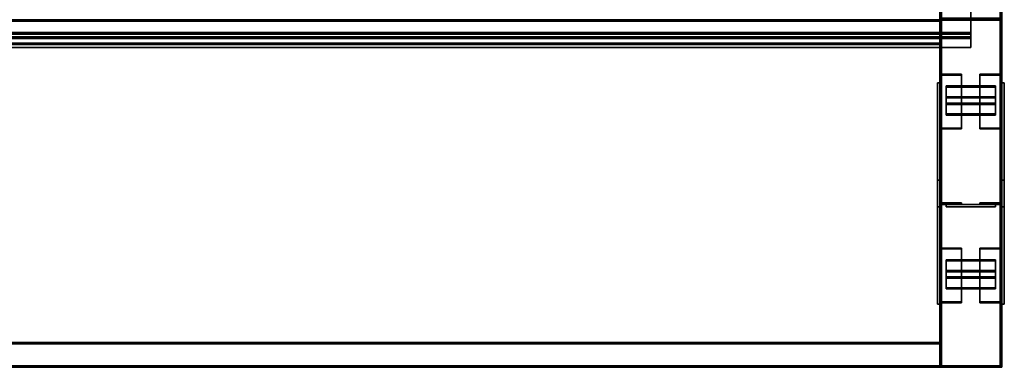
# Model space of a CAD drawing. Extents: x 13429 to 13460.1, y 572.8 to 605.1.
# Tile 142 of 256: x 13458.1 to 13460.1, y 579.6 to 580.3. Entities that reach past the tile are written whole.
import ezdxf

# ---------------------------------------------------------------- set-up
doc = ezdxf.new("R2010")
doc.units = 0
doc.header["$LTSCALE"] = 150
doc.header["$MEASUREMENT"] = 0
doc.layers.add('3DFACE_PLATE', color=7, linetype='CONTINUOUS')
doc.layers.add('3DFACE_SHAPE', color=7, linetype='CONTINUOUS')

msp = doc.modelspace()

# ---------------------------------------------------------------- linework, layer by layer
at = {"layer": '3DFACE_PLATE', "color": 6}
for points, invisible_edges in [([(13459.9508, 579.919, 0.035), (13459.9508, 579.919, 0.18), (13459.9508, 580.169, 0.035)], 2), ([(13459.9508, 579.919, 0.18), (13459.9508, 580.169, 0.18), (13459.9508, 580.169, 0.035)], 12), ([(13459.9558, 579.919, 0.035), (13459.9508, 579.919, 0.035), (13459.9558, 580.169, 0.035)], 2), ([(13459.9508, 579.919, 0.035), (13459.9508, 580.169, 0.035), (13459.9558, 580.169, 0.035)], 12), ([(13459.9558, 580.169, 0.18), (13459.9508, 580.169, 0.18), (13459.9558, 579.919, 0.18)], 2), ([(13459.9508, 580.169, 0.18), (13459.9508, 579.919, 0.18), (13459.9558, 579.919, 0.18)], 12), ([(13459.9558, 580.169, 0.035), (13459.9508, 580.169, 0.035), (13459.9558, 580.169, 0.18)], 2), ([(13459.9508, 580.169, 0.035), (13459.9508, 580.169, 0.18), (13459.9558, 580.169, 0.18)], 12), ([(13459.9558, 580.169, 0.035), (13459.9558, 580.169, 0.18), (13459.9558, 579.919, 0.035)], 2), ([(13459.9558, 580.169, 0.18), (13459.9558, 579.919, 0.18), (13459.9558, 579.919, 0.035)], 12), ([(13459.9683, 580.1626, 0.0973), (13459.9683, 580.1279, 0.1172), (13460.0683, 580.1626, 0.0973)], 2), ([(13459.9683, 580.1279, 0.1172), (13460.0683, 580.1279, 0.1172), (13460.0683, 580.1626, 0.0973)], 12), ([(13460.0683, 580.1626, 0.0973), (13460.0683, 580.1601, 0.093), (13459.9683, 580.1626, 0.0973)], 2), ([(13460.0683, 580.1601, 0.093), (13459.9683, 580.1601, 0.093), (13459.9683, 580.1626, 0.0973)], 12), ([(13459.9683, 580.1626, 0.0973), (13459.9683, 580.1601, 0.093), (13459.9683, 580.1279, 0.1172)], 2), ([(13460.0683, 580.1601, 0.093), (13460.0683, 580.1254, 0.1128), (13459.9683, 580.1601, 0.093)], 2), ([(13460.0683, 580.1254, 0.1128), (13459.9683, 580.1254, 0.1128), (13459.9683, 580.1601, 0.093)], 12), ([(13459.9683, 580.1601, 0.093), (13459.9683, 580.1254, 0.1128), (13459.9683, 580.1279, 0.1172)], 12), ([(13460.0683, 580.1279, 0.1172), (13460.0683, 580.1254, 0.1128), (13460.0683, 580.1626, 0.0973)], 2), ([(13460.0683, 580.1254, 0.1128), (13460.0683, 580.1601, 0.093), (13460.0683, 580.1626, 0.0973)], 12), ([(13460.0808, 579.919, 0.035), (13460.0808, 579.919, 0.18), (13460.0808, 580.169, 0.035)], 2), ([(13460.0808, 579.919, 0.18), (13460.0808, 580.169, 0.18), (13460.0808, 580.169, 0.035)], 12), ([(13460.0858, 579.919, 0.035), (13460.0808, 579.919, 0.035), (13460.0858, 580.169, 0.035)], 2), ([(13460.0808, 579.919, 0.035), (13460.0808, 580.169, 0.035), (13460.0858, 580.169, 0.035)], 12), ([(13460.0858, 580.169, 0.18), (13460.0808, 580.169, 0.18), (13460.0858, 579.919, 0.18)], 2), ([(13460.0808, 580.169, 0.18), (13460.0808, 579.919, 0.18), (13460.0858, 579.919, 0.18)], 12), ([(13460.0858, 580.169, 0.035), (13460.0808, 580.169, 0.035), (13460.0858, 580.169, 0.18)], 2), ([(13460.0808, 580.169, 0.035), (13460.0808, 580.169, 0.18), (13460.0858, 580.169, 0.18)], 12), ([(13460.0858, 580.169, 0.035), (13460.0858, 580.169, 0.18), (13460.0858, 579.919, 0.035)], 2), ([(13460.0858, 580.169, 0.18), (13460.0858, 579.919, 0.18), (13460.0858, 579.919, 0.035)], 12), ([(13459.9683, 580.1409, 0.1097), (13459.9683, 580.1062, 0.1296), (13460.0683, 580.1409, 0.1097)], 2), ([(13459.9683, 580.1062, 0.1296), (13460.0683, 580.1062, 0.1296), (13460.0683, 580.1409, 0.1097)], 12), ([(13460.0683, 580.1409, 0.1097), (13460.0683, 580.1384, 0.1054), (13459.9683, 580.1409, 0.1097)], 2), ([(13460.0683, 580.1384, 0.1054), (13459.9683, 580.1384, 0.1054), (13459.9683, 580.1409, 0.1097)], 12), ([(13459.9683, 580.1409, 0.1097), (13459.9683, 580.1384, 0.1054), (13459.9683, 580.1062, 0.1296)], 2), ([(13460.0683, 580.1062, 0.1296), (13460.0683, 580.1037, 0.1252), (13460.0683, 580.1409, 0.1097)], 2), ([(13460.0683, 580.1037, 0.1252), (13460.0683, 580.1384, 0.1054), (13460.0683, 580.1409, 0.1097)], 12), ([(13460.0683, 580.1384, 0.1054), (13460.0683, 580.1037, 0.1252), (13459.9683, 580.1384, 0.1054)], 2), ([(13460.0683, 580.1037, 0.1252), (13459.9683, 580.1037, 0.1252), (13459.9683, 580.1384, 0.1054)], 12), ([(13459.9683, 580.1384, 0.1054), (13459.9683, 580.1037, 0.1252), (13459.9683, 580.1062, 0.1296)], 12), ([(13459.9683, 580.1279, 0.1172), (13459.9683, 580.1254, 0.1128), (13460.0683, 580.1279, 0.1172)], 2), ([(13459.9683, 580.1254, 0.1128), (13460.0683, 580.1254, 0.1128), (13460.0683, 580.1279, 0.1172)], 12), ([(13459.9683, 580.1062, 0.1296), (13459.9683, 580.1037, 0.1252), (13460.0683, 580.1062, 0.1296)], 2), ([(13459.9683, 580.1037, 0.1252), (13460.0683, 580.1037, 0.1252), (13460.0683, 580.1062, 0.1296)], 12), ([(13459.9508, 579.973, 0.145), (13459.9508, 579.973), (13459.9508, 579.723, 0.145)], 2), ([(13459.9508, 579.973), (13459.9508, 579.723), (13459.9508, 579.723, 0.145)], 12), ([(13459.9558, 579.973, 0.145), (13459.9508, 579.973, 0.145), (13459.9558, 579.723, 0.145)], 2), ([(13459.9508, 579.973, 0.145), (13459.9508, 579.723, 0.145), (13459.9558, 579.723, 0.145)], 12), ([(13459.9558, 579.973), (13459.9508, 579.973), (13459.9558, 579.973, 0.145)], 2), ([(13459.9508, 579.973), (13459.9508, 579.973, 0.145), (13459.9558, 579.973, 0.145)], 12), ([(13459.9558, 579.723), (13459.9508, 579.723), (13459.9558, 579.973)], 2), ([(13459.9508, 579.723), (13459.9508, 579.973), (13459.9558, 579.973)], 12), ([(13459.9558, 579.723, 0.145), (13459.9558, 579.723), (13459.9558, 579.973, 0.145)], 2), ([(13459.9558, 579.723), (13459.9558, 579.973), (13459.9558, 579.973, 0.145)], 12), ([(13460.0808, 579.973, 0.145), (13460.0808, 579.973), (13460.0808, 579.723, 0.145)], 2), ([(13460.0808, 579.973), (13460.0808, 579.723), (13460.0808, 579.723, 0.145)], 12), ([(13460.0858, 579.973, 0.145), (13460.0808, 579.973, 0.145), (13460.0858, 579.723, 0.145)], 2), ([(13460.0808, 579.973, 0.145), (13460.0808, 579.723, 0.145), (13460.0858, 579.723, 0.145)], 12), ([(13460.0858, 579.973), (13460.0808, 579.973), (13460.0858, 579.973, 0.145)], 2), ([(13460.0808, 579.973), (13460.0808, 579.973, 0.145), (13460.0858, 579.973, 0.145)], 12), ([(13460.0858, 579.723), (13460.0808, 579.723), (13460.0858, 579.973)], 2), ([(13460.0808, 579.723), (13460.0808, 579.973), (13460.0858, 579.973)], 12), ([(13460.0858, 579.723, 0.145), (13460.0858, 579.723), (13460.0858, 579.973, 0.145)], 2), ([(13460.0858, 579.723), (13460.0858, 579.973), (13460.0858, 579.973, 0.145)], 12), ([(13460.0683, 579.924, 0.0935), (13460.0683, 579.924, 0.0535), (13459.9683, 579.924, 0.0935)], 2), ([(13460.0683, 579.924, 0.0535), (13459.9683, 579.924, 0.0535), (13459.9683, 579.924, 0.0935)], 12), ([(13460.0683, 579.919, 0.0935), (13460.0683, 579.924, 0.0935), (13459.9683, 579.919, 0.0935)], 2), ([(13460.0683, 579.924, 0.0935), (13459.9683, 579.924, 0.0935), (13459.9683, 579.919, 0.0935)], 12), ([(13459.9683, 579.919, 0.0535), (13459.9683, 579.924, 0.0535), (13460.0683, 579.919, 0.0535)], 2), ([(13459.9683, 579.924, 0.0535), (13460.0683, 579.924, 0.0535), (13460.0683, 579.919, 0.0535)], 12), ([(13459.9683, 579.919, 0.0935), (13459.9683, 579.924, 0.0935), (13459.9683, 579.919, 0.0535)], 2), ([(13459.9683, 579.924, 0.0935), (13459.9683, 579.924, 0.0535), (13459.9683, 579.919, 0.0535)], 12), ([(13460.0683, 579.924, 0.1265), (13460.0683, 579.924, 0.0865), (13459.9683, 579.924, 0.1265)], 2), ([(13460.0683, 579.924, 0.0865), (13459.9683, 579.924, 0.0865), (13459.9683, 579.924, 0.1265)], 12), ([(13460.0683, 579.919, 0.1265), (13460.0683, 579.924, 0.1265), (13459.9683, 579.919, 0.1265)], 2), ([(13460.0683, 579.924, 0.1265), (13459.9683, 579.924, 0.1265), (13459.9683, 579.919, 0.1265)], 12), ([(13459.9683, 579.919, 0.0865), (13459.9683, 579.924, 0.0865), (13460.0683, 579.919, 0.0865)], 2), ([(13459.9683, 579.924, 0.0865), (13460.0683, 579.924, 0.0865), (13460.0683, 579.919, 0.0865)], 12), ([(13459.9683, 579.919, 0.1265), (13459.9683, 579.924, 0.1265), (13459.9683, 579.919, 0.0865)], 2), ([(13459.9683, 579.924, 0.1265), (13459.9683, 579.924, 0.0865), (13459.9683, 579.919, 0.0865)], 12), ([(13460.0683, 579.919, 0.0535), (13460.0683, 579.924, 0.0535), (13460.0683, 579.919, 0.0935)], 2), ([(13460.0683, 579.924, 0.0535), (13460.0683, 579.924, 0.0935), (13460.0683, 579.919, 0.0935)], 12), ([(13460.0683, 579.919, 0.0865), (13460.0683, 579.924, 0.0865), (13460.0683, 579.919, 0.1265)], 2), ([(13460.0683, 579.924, 0.0865), (13460.0683, 579.924, 0.1265), (13460.0683, 579.919, 0.1265)], 12), ([(13459.9558, 579.919, 0.18), (13459.9508, 579.919, 0.18), (13459.9558, 579.919, 0.035)], 2), ([(13459.9508, 579.919, 0.18), (13459.9508, 579.919, 0.035), (13459.9558, 579.919, 0.035)], 12), ([(13459.9683, 579.919, 0.0935), (13459.9683, 579.919, 0.0535), (13460.0683, 579.919, 0.0935)], 2), ([(13459.9683, 579.919, 0.0535), (13460.0683, 579.919, 0.0535), (13460.0683, 579.919, 0.0935)], 12), ([(13459.9683, 579.919, 0.1265), (13459.9683, 579.919, 0.0865), (13460.0683, 579.919, 0.1265)], 2), ([(13459.9683, 579.919, 0.0865), (13460.0683, 579.919, 0.0865), (13460.0683, 579.919, 0.1265)], 12), ([(13460.0858, 579.919, 0.18), (13460.0808, 579.919, 0.18), (13460.0858, 579.919, 0.035)], 2), ([(13460.0808, 579.919, 0.18), (13460.0808, 579.919, 0.035), (13460.0858, 579.919, 0.035)], 12), ([(13459.9683, 579.8126, 0.0973), (13459.9683, 579.7779, 0.1172), (13460.0683, 579.8126, 0.0973)], 2), ([(13459.9683, 579.7779, 0.1172), (13460.0683, 579.7779, 0.1172), (13460.0683, 579.8126, 0.0973)], 12), ([(13460.0683, 579.8126, 0.0973), (13460.0683, 579.8101, 0.093), (13459.9683, 579.8126, 0.0973)], 2), ([(13460.0683, 579.8101, 0.093), (13459.9683, 579.8101, 0.093), (13459.9683, 579.8126, 0.0973)], 12), ([(13459.9683, 579.8126, 0.0973), (13459.9683, 579.8101, 0.093), (13459.9683, 579.7779, 0.1172)], 2), ([(13460.0683, 579.8101, 0.093), (13460.0683, 579.7754, 0.1128), (13459.9683, 579.8101, 0.093)], 2), ([(13460.0683, 579.7754, 0.1128), (13459.9683, 579.7754, 0.1128), (13459.9683, 579.8101, 0.093)], 12), ([(13459.9683, 579.8101, 0.093), (13459.9683, 579.7754, 0.1128), (13459.9683, 579.7779, 0.1172)], 12), ([(13460.0683, 579.7779, 0.1172), (13460.0683, 579.7754, 0.1128), (13460.0683, 579.8126, 0.0973)], 2), ([(13460.0683, 579.7754, 0.1128), (13460.0683, 579.8101, 0.093), (13460.0683, 579.8126, 0.0973)], 12), ([(13459.9683, 579.7909, 0.1097), (13459.9683, 579.7562, 0.1296), (13460.0683, 579.7909, 0.1097)], 2), ([(13459.9683, 579.7562, 0.1296), (13460.0683, 579.7562, 0.1296), (13460.0683, 579.7909, 0.1097)], 12), ([(13460.0683, 579.7909, 0.1097), (13460.0683, 579.7884, 0.1054), (13459.9683, 579.7909, 0.1097)], 2), ([(13460.0683, 579.7884, 0.1054), (13459.9683, 579.7884, 0.1054), (13459.9683, 579.7909, 0.1097)], 12), ([(13459.9683, 579.7909, 0.1097), (13459.9683, 579.7884, 0.1054), (13459.9683, 579.7562, 0.1296)], 2), ([(13460.0683, 579.7884, 0.1054), (13460.0683, 579.7537, 0.1252), (13459.9683, 579.7884, 0.1054)], 2), ([(13460.0683, 579.7537, 0.1252), (13459.9683, 579.7537, 0.1252), (13459.9683, 579.7884, 0.1054)], 12), ([(13459.9683, 579.7884, 0.1054), (13459.9683, 579.7537, 0.1252), (13459.9683, 579.7562, 0.1296)], 12), ([(13460.0683, 579.7562, 0.1296), (13460.0683, 579.7537, 0.1252), (13460.0683, 579.7909, 0.1097)], 2), ([(13460.0683, 579.7537, 0.1252), (13460.0683, 579.7884, 0.1054), (13460.0683, 579.7909, 0.1097)], 12), ([(13459.9683, 579.7779, 0.1172), (13459.9683, 579.7754, 0.1128), (13460.0683, 579.7779, 0.1172)], 2), ([(13459.9683, 579.7754, 0.1128), (13460.0683, 579.7754, 0.1128), (13460.0683, 579.7779, 0.1172)], 12), ([(13459.9683, 579.7562, 0.1296), (13459.9683, 579.7537, 0.1252), (13460.0683, 579.7562, 0.1296)], 2), ([(13459.9683, 579.7537, 0.1252), (13460.0683, 579.7537, 0.1252), (13460.0683, 579.7562, 0.1296)], 12), ([(13459.9558, 579.723, 0.145), (13459.9508, 579.723, 0.145), (13459.9558, 579.723)], 2), ([(13459.9508, 579.723, 0.145), (13459.9508, 579.723), (13459.9558, 579.723)], 12), ([(13460.0858, 579.723, 0.145), (13460.0808, 579.723, 0.145), (13460.0858, 579.723)], 2), ([(13460.0808, 579.723, 0.145), (13460.0808, 579.723), (13460.0858, 579.723)], 12)]:
    msp.add_3dface(points, dxfattribs=dict(at, invisible_edges=invisible_edges))
at = {"layer": '3DFACE_SHAPE', "color": 13}
for points, invisible_edges in [([(13459.9589, 580.3, 0.3501), (13459.9589, 585.146, 0.8348), (13459.9589, 580.2953, 0.3969)], 2), ([(13459.9589, 585.146, 0.8348), (13459.9589, 585.1413, 0.8815), (13459.9589, 580.2953, 0.3969)], 12), ([(13460.0808, 580.3, 0.3501), (13460.0808, 585.146, 0.8348), (13460.0808, 580.295, 0.3999)], 2), ([(13460.0808, 585.146, 0.8348), (13460.0808, 585.141, 0.8845), (13460.0808, 580.295, 0.3999)], 12), ([(13459.9558, 580.295, 0.3999), (13459.9558, 585.141, 0.8845), (13459.9558, 580.3, 0.3501)], 2), ([(13460.0808, 580.295, 0.3999), (13460.0808, 585.141, 0.8845), (13459.9558, 580.295, 0.3999)], 2), ([(13460.0808, 585.141, 0.8845), (13459.9558, 585.141, 0.8845), (13459.9558, 580.295, 0.3999)], 12), ([(13459.9589, 580.2953, 0.3969), (13459.9589, 585.1413, 0.8815), (13460.0778, 580.2953, 0.3969)], 2), ([(13459.9589, 585.1413, 0.8815), (13460.0778, 585.1413, 0.8815), (13460.0778, 580.2953, 0.3969)], 12), ([(13460.0778, 580.2953, 0.3969), (13460.0778, 585.1413, 0.8815), (13460.0778, 580.3, 0.3501)], 2), ([(13459.9589, 580.299, 0.4), (13459.9558, 580.346, 0.4), (13459.9558, 580.296, 0.4)], 13), ([(13459.9558, 580.346), (13459.9589, 580.299), (13459.9558, 580.296)], 3), ([(13459.9558, 580.346, 0.4), (13459.9558, 580.346), (13459.9558, 580.296, 0.4)], 2), ([(13459.9558, 580.346), (13459.9558, 580.296), (13459.9558, 580.296, 0.4)], 12), ([(13460.0808, 580.346, 0.4), (13460.0778, 580.299, 0.4), (13460.0808, 580.296, 0.4)], 3), ([(13460.0778, 580.299), (13460.0808, 580.346), (13460.0808, 580.296)], 13), ([(13460.0808, 580.296, 0.4), (13460.0808, 580.296), (13460.0808, 580.346, 0.4)], 2), ([(13460.0808, 580.296), (13460.0808, 580.346), (13460.0808, 580.346, 0.4)], 12), ([(13456.5708, 580.2582, 0.4865), (13460.0183, 580.2582, 0.4865), (13456.5708, 580.3179, 0.4924)], 2), ([(13460.0183, 580.2582, 0.4865), (13460.0183, 580.3179, 0.4924), (13456.5708, 580.3179, 0.4924)], 12), ([(13456.5708, 580.3152, 0.4891), (13460.0183, 580.3152, 0.4891), (13456.5708, 580.2615, 0.4837)], 2), ([(13460.0183, 580.3152, 0.4891), (13460.0183, 580.2615, 0.4837), (13456.5708, 580.2615, 0.4837)], 12), ([(13459.9589, 580.3, 0.3501), (13459.9589, 580.2953, 0.3969), (13459.9558, 580.3, 0.3501)], 2), ([(13459.9558, 580.3, 0.3501), (13459.9589, 580.2953, 0.3969), (13459.9558, 580.295, 0.3999)], 3), ([(13460.0808, 580.296, 0.4), (13459.9589, 580.299, 0.4), (13459.9558, 580.296, 0.4)], 3), ([(13459.9589, 580.299), (13460.0778, 580.299), (13459.9558, 580.296)], 14), ([(13459.9558, 580.296), (13460.0778, 580.299), (13460.0808, 580.296)], 3), ([(13460.0778, 580.299, 0.4), (13459.9589, 580.299, 0.4), (13460.0808, 580.296, 0.4)], 14), ([(13460.0183, 580.2582, 0.4865), (13460.0183, 580.3152, 0.4891), (13460.0183, 580.3179, 0.4924)], 3), ([(13460.0183, 580.2615, 0.4837), (13460.0183, 580.3152, 0.4891), (13460.0183, 580.2582, 0.4865)], 14), ([(13460.0778, 580.2953, 0.3969), (13460.0808, 580.3, 0.3501), (13460.0808, 580.295, 0.3999)], 13), ([(13460.0778, 580.2953, 0.3969), (13460.0778, 580.3, 0.3501), (13460.0808, 580.3, 0.3501)], 12), ([(13456.6333, 580.246, 0.2), (13459.9558, 580.246, 0.2), (13456.6333, 580.296, 0.2)], 2), ([(13459.9558, 580.246, 0.2), (13459.9558, 580.296, 0.2), (13456.6333, 580.296, 0.2)], 12), ([(13456.6333, 580.296, 0.1), (13459.9558, 580.296, 0.1), (13456.6333, 580.246, 0.1)], 2), ([(13459.9558, 580.296, 0.1), (13459.9558, 580.246, 0.1), (13456.6333, 580.246, 0.1)], 12), ([(13456.6333, 580.296, 0.2), (13459.9558, 580.296, 0.2), (13456.6333, 580.296, 0.1)], 2), ([(13459.9558, 580.296, 0.2), (13459.9558, 580.296, 0.1), (13456.6333, 580.296, 0.1)], 12), ([(13456.6333, 580.2934, 0.1973), (13459.9558, 580.2934, 0.1973), (13456.6333, 580.2487, 0.1973)], 2), ([(13459.9558, 580.2934, 0.1973), (13459.9558, 580.2487, 0.1973), (13456.6333, 580.2487, 0.1973)], 12), ([(13456.6333, 580.2934, 0.1027), (13459.9558, 580.2934, 0.1027), (13456.6333, 580.2934, 0.1973)], 2), ([(13459.9558, 580.2934, 0.1027), (13459.9558, 580.2934, 0.1973), (13456.6333, 580.2934, 0.1973)], 12), ([(13456.6333, 580.2487, 0.1027), (13459.9558, 580.2487, 0.1027), (13456.6333, 580.2934, 0.1027)], 2), ([(13459.9558, 580.2487, 0.1027), (13459.9558, 580.2934, 0.1027), (13456.6333, 580.2934, 0.1027)], 12), ([(13459.9558, 580.246, 0.2), (13459.9558, 580.2934, 0.1973), (13459.9558, 580.296, 0.2)], 3), ([(13459.9558, 580.2934, 0.1973), (13459.9558, 580.2934, 0.1027), (13459.9558, 580.296, 0.2)], 14), ([(13459.9558, 580.296, 0.2), (13459.9558, 580.2934, 0.1027), (13459.9558, 580.296, 0.1)], 3), ([(13459.9558, 580.2934, 0.1027), (13459.9558, 580.2487, 0.1027), (13459.9558, 580.296, 0.1)], 14), ([(13459.9558, 580.296, 0.1), (13459.9558, 580.2487, 0.1027), (13459.9558, 580.246, 0.1)], 3), ([(13459.9589, 580.296, 0.03), (13459.9589, 580.296, -0.017), (13459.9558, 580.296, 0.03)], 2), ([(13459.9558, 580.296, 0.03), (13459.9589, 580.296, -0.017), (13459.9558, 580.296, -0.02)], 3), ([(13459.9589, 580.296, -0.017), (13460.0778, 580.296, -0.017), (13459.9558, 580.296, -0.02)], 14), ([(13459.9558, 580.296, -0.02), (13460.0778, 580.296, -0.017), (13460.0808, 580.296, -0.02)], 3), ([(13459.9558, 580.296, 0.03), (13459.9558, 579.596, 0.03), (13459.9589, 580.296, 0.03)], 2), ([(13459.9558, 579.596, 0.03), (13459.9589, 579.596, 0.03), (13459.9589, 580.296, 0.03)], 12), ([(13459.9558, 580.296, -0.02), (13459.9558, 579.596, -0.02), (13459.9558, 580.296, 0.03)], 2), ([(13459.9558, 579.596, -0.02), (13459.9558, 579.596, 0.03), (13459.9558, 580.296, 0.03)], 12), ([(13460.0808, 580.296, -0.02), (13460.0808, 579.596, -0.02), (13459.9558, 580.296, -0.02)], 2), ([(13460.0808, 579.596, -0.02), (13459.9558, 579.596, -0.02), (13459.9558, 580.296, -0.02)], 12), ([(13460.0808, 580.296, 0.2), (13459.9589, 580.296, 0.197), (13459.9558, 580.296, 0.2)], 3), ([(13459.9589, 580.296, 0.197), (13459.9558, 580.296, 0.15), (13459.9558, 580.296, 0.2)], 13), ([(13459.9589, 580.296, 0.197), (13459.9589, 580.296, 0.15), (13459.9558, 580.296, 0.15)], 12), ([(13459.9558, 580.296, 0.15), (13459.9558, 579.596, 0.15), (13459.9558, 580.296, 0.2)], 2), ([(13459.9558, 579.596, 0.15), (13459.9558, 579.596, 0.2), (13459.9558, 580.296, 0.2)], 12), ([(13459.9589, 580.296, 0.15), (13459.9589, 579.596, 0.15), (13459.9558, 580.296, 0.15)], 2), ([(13459.9589, 579.596, 0.15), (13459.9558, 579.596, 0.15), (13459.9558, 580.296, 0.15)], 12), ([(13459.9558, 580.296, 0.2), (13459.9558, 579.596, 0.2), (13460.0808, 580.296, 0.2)], 2), ([(13459.9558, 579.596, 0.2), (13460.0808, 579.596, 0.2), (13460.0808, 580.296, 0.2)], 12), ([(13459.9558, 580.296, 0.4), (13459.9558, 580.296), (13460.0808, 580.296, 0.4)], 2), ([(13459.9558, 580.296), (13460.0808, 580.296), (13460.0808, 580.296, 0.4)], 12), ([(13459.9589, 580.2953, 0.3969), (13460.0778, 580.2953, 0.3969), (13459.9558, 580.295, 0.3999)], 14), ([(13459.9558, 580.295, 0.3999), (13460.0778, 580.2953, 0.3969), (13460.0808, 580.295, 0.3999)], 3), ([(13459.9558, 580.2487, 0.1973), (13459.9558, 580.2934, 0.1973), (13459.9558, 580.246, 0.2)], 14), ([(13459.9589, 580.296, -0.017), (13459.9589, 579.596, -0.017), (13460.0778, 580.296, -0.017)], 2), ([(13459.9589, 579.596, -0.017), (13460.0778, 579.596, -0.017), (13460.0778, 580.296, -0.017)], 12), ([(13459.9589, 580.296, 0.03), (13459.9589, 579.596, 0.03), (13459.9589, 580.296, -0.017)], 2), ([(13459.9589, 579.596, 0.03), (13459.9589, 579.596, -0.017), (13459.9589, 580.296, -0.017)], 12), ([(13460.0778, 580.296, 0.197), (13459.9589, 580.296, 0.197), (13460.0808, 580.296, 0.2)], 14), ([(13459.9589, 580.296, 0.197), (13459.9589, 579.596, 0.197), (13459.9589, 580.296, 0.15)], 2), ([(13459.9589, 579.596, 0.197), (13459.9589, 579.596, 0.15), (13459.9589, 580.296, 0.15)], 12), ([(13460.0778, 580.296, 0.197), (13460.0778, 579.596, 0.197), (13459.9589, 580.296, 0.197)], 2), ([(13460.0778, 579.596, 0.197), (13459.9589, 579.596, 0.197), (13459.9589, 580.296, 0.197)], 12), ([(13460.0778, 580.296, -0.017), (13460.0808, 580.296, 0.03), (13460.0808, 580.296, -0.02)], 13), ([(13460.0778, 580.296, -0.017), (13460.0778, 580.296, 0.03), (13460.0808, 580.296, 0.03)], 12), ([(13460.0778, 580.296, 0.03), (13460.0778, 579.596, 0.03), (13460.0808, 580.296, 0.03)], 2), ([(13460.0778, 579.596, 0.03), (13460.0808, 579.596, 0.03), (13460.0808, 580.296, 0.03)], 12), ([(13460.0778, 580.296, -0.017), (13460.0778, 579.596, -0.017), (13460.0778, 580.296, 0.03)], 2), ([(13460.0778, 579.596, -0.017), (13460.0778, 579.596, 0.03), (13460.0778, 580.296, 0.03)], 12), ([(13460.0778, 580.296, 0.15), (13460.0778, 580.296, 0.197), (13460.0808, 580.296, 0.15)], 2), ([(13460.0808, 580.296, 0.15), (13460.0778, 580.296, 0.197), (13460.0808, 580.296, 0.2)], 3), ([(13460.0778, 580.296, 0.15), (13460.0778, 579.596, 0.15), (13460.0778, 580.296, 0.197)], 2), ([(13460.0778, 579.596, 0.15), (13460.0778, 579.596, 0.197), (13460.0778, 580.296, 0.197)], 12), ([(13460.0808, 580.296, 0.15), (13460.0808, 579.596, 0.15), (13460.0778, 580.296, 0.15)], 2), ([(13460.0808, 579.596, 0.15), (13460.0778, 579.596, 0.15), (13460.0778, 580.296, 0.15)], 12), ([(13460.0808, 580.296, 0.03), (13460.0808, 579.596, 0.03), (13460.0808, 580.296, -0.02)], 2), ([(13460.0808, 579.596, 0.03), (13460.0808, 579.596, -0.02), (13460.0808, 580.296, -0.02)], 12), ([(13460.0808, 580.296, 0.2), (13460.0808, 579.596, 0.2), (13460.0808, 580.296, 0.15)], 2), ([(13460.0808, 579.596, 0.2), (13460.0808, 579.596, 0.15), (13460.0808, 580.296, 0.15)], 12), ([(13456.5708, 580.2702, 0.3972), (13460.0183, 580.2702, 0.3972), (13456.5708, 580.2403, 0.3942)], 2), ([(13460.0183, 580.2702, 0.3972), (13460.0183, 580.2403, 0.3942), (13456.5708, 580.2403, 0.3942)], 12), ([(13456.5708, 580.2615, 0.4837), (13460.0183, 580.2615, 0.4837), (13456.5708, 580.2702, 0.3972)], 2), ([(13460.0183, 580.2615, 0.4837), (13460.0183, 580.2702, 0.3972), (13456.5708, 580.2702, 0.3972)], 12), ([(13456.5708, 580.2669, 0.3999), (13460.0183, 580.2669, 0.3999), (13456.5708, 580.2582, 0.4865)], 2), ([(13460.0183, 580.2669, 0.3999), (13460.0183, 580.2582, 0.4865), (13456.5708, 580.2582, 0.4865)], 12), ([(13456.5708, 580.24, 0.3973), (13460.0183, 580.24, 0.3973), (13456.5708, 580.2669, 0.3999)], 2), ([(13460.0183, 580.24, 0.3973), (13460.0183, 580.2669, 0.3999), (13456.5708, 580.2669, 0.3999)], 12), ([(13460.0183, 580.2403, 0.3942), (13460.0183, 580.2702, 0.3972), (13460.0183, 580.24, 0.3973)], 2), ([(13460.0183, 580.24, 0.3973), (13460.0183, 580.2702, 0.3972), (13460.0183, 580.2669, 0.3999)], 3), ([(13460.0183, 580.2702, 0.3972), (13460.0183, 580.2615, 0.4837), (13460.0183, 580.2669, 0.3999)], 14), ([(13460.0183, 580.2669, 0.3999), (13460.0183, 580.2615, 0.4837), (13460.0183, 580.2582, 0.4865)], 3), ([(13456.5708, 580.2403, 0.3942), (13460.0183, 580.2403, 0.3942), (13456.5708, 580.24, 0.3973)], 2), ([(13460.0183, 580.2403, 0.3942), (13460.0183, 580.24, 0.3973), (13456.5708, 580.24, 0.3973)], 12), ([(13456.6333, 580.2487, 0.188), (13459.9558, 580.2487, 0.188), (13456.6333, 580.246, 0.188)], 2), ([(13459.9558, 580.2487, 0.188), (13459.9558, 580.246, 0.188), (13456.6333, 580.246, 0.188)], 12), ([(13456.6333, 580.2487, 0.1973), (13459.9558, 580.2487, 0.1973), (13456.6333, 580.2487, 0.188)], 2), ([(13459.9558, 580.2487, 0.1973), (13459.9558, 580.2487, 0.188), (13456.6333, 580.2487, 0.188)], 12), ([(13456.6333, 580.2487, 0.112), (13459.9558, 580.2487, 0.112), (13456.6333, 580.2487, 0.1027)], 2), ([(13459.9558, 580.2487, 0.112), (13459.9558, 580.2487, 0.1027), (13456.6333, 580.2487, 0.1027)], 12), ([(13456.6333, 580.246, 0.112), (13459.9558, 580.246, 0.112), (13456.6333, 580.2487, 0.112)], 2), ([(13459.9558, 580.246, 0.112), (13459.9558, 580.2487, 0.112), (13456.6333, 580.2487, 0.112)], 12), ([(13456.6333, 580.246, 0.188), (13459.9558, 580.246, 0.188), (13456.6333, 580.246, 0.2)], 2), ([(13459.9558, 580.246, 0.188), (13459.9558, 580.246, 0.2), (13456.6333, 580.246, 0.2)], 12), ([(13456.6333, 580.246, 0.1), (13459.9558, 580.246, 0.1), (13456.6333, 580.246, 0.112)], 2), ([(13459.9558, 580.246, 0.1), (13459.9558, 580.246, 0.112), (13456.6333, 580.246, 0.112)], 12), ([(13459.9558, 580.2487, 0.188), (13459.9558, 580.2487, 0.1973), (13459.9558, 580.246, 0.188)], 2), ([(13459.9558, 580.246, 0.188), (13459.9558, 580.2487, 0.1973), (13459.9558, 580.246, 0.2)], 3), ([(13459.9558, 580.2487, 0.1027), (13459.9558, 580.246, 0.112), (13459.9558, 580.246, 0.1)], 13), ([(13459.9558, 580.2487, 0.1027), (13459.9558, 580.2487, 0.112), (13459.9558, 580.246, 0.112)], 12), ([(13459.9998, 580.1862, 0.0781), (13459.959, 580.1846, 0.0753), (13459.9558, 580.1862, 0.0781)], 3), ([(13459.959, 580.1846, 0.0753), (13459.9558, 580.1644, 0.0399), (13459.9558, 580.1862, 0.0781)], 13), ([(13459.9558, 580.1644, 0.0399), (13459.9558, 580.0558, 0.1019), (13459.9558, 580.1862, 0.0781)], 2), ([(13459.9558, 580.0558, 0.1019), (13459.9558, 580.0777, 0.1401), (13459.9558, 580.1862, 0.0781)], 12), ([(13459.9558, 580.1862, 0.0781), (13459.9558, 580.0777, 0.1401), (13459.9998, 580.1862, 0.0781)], 2), ([(13459.9558, 580.0777, 0.1401), (13459.9998, 580.0777, 0.1401), (13459.9998, 580.1862, 0.0781)], 12), ([(13459.959, 580.1846, 0.0753), (13459.959, 580.1644, 0.0399), (13459.9558, 580.1644, 0.0399)], 12), ([(13459.9998, 580.1846, 0.0753), (13459.959, 580.1846, 0.0753), (13459.9998, 580.1862, 0.0781)], 2), ([(13459.959, 580.1846, 0.0753), (13459.959, 580.0761, 0.1373), (13459.959, 580.1644, 0.0399)], 2), ([(13459.9998, 580.1846, 0.0753), (13459.9998, 580.0761, 0.1373), (13459.959, 580.1846, 0.0753)], 2), ([(13459.9998, 580.0761, 0.1373), (13459.959, 580.0761, 0.1373), (13459.959, 580.1846, 0.0753)], 12), ([(13459.9998, 580.1862, 0.0781), (13459.9998, 580.0777, 0.1401), (13459.9998, 580.1846, 0.0753)], 2), ([(13459.9998, 580.0777, 0.1401), (13459.9998, 580.0761, 0.1373), (13459.9998, 580.1846, 0.0753)], 12), ([(13460.0776, 580.1846, 0.0753), (13460.0368, 580.1862, 0.0781), (13460.0808, 580.1862, 0.0781)], 13), ([(13460.0776, 580.1846, 0.0753), (13460.0368, 580.1846, 0.0753), (13460.0368, 580.1862, 0.0781)], 12), ([(13460.0368, 580.0777, 0.1401), (13460.0368, 580.1862, 0.0781), (13460.0368, 580.0761, 0.1373)], 2), ([(13460.0368, 580.1862, 0.0781), (13460.0368, 580.1846, 0.0753), (13460.0368, 580.0761, 0.1373)], 12), ([(13460.0808, 580.0777, 0.1401), (13460.0808, 580.1862, 0.0781), (13460.0368, 580.0777, 0.1401)], 2), ([(13460.0808, 580.1862, 0.0781), (13460.0368, 580.1862, 0.0781), (13460.0368, 580.0777, 0.1401)], 12), ([(13460.0368, 580.0761, 0.1373), (13460.0368, 580.1846, 0.0753), (13460.0776, 580.0761, 0.1373)], 2), ([(13460.0368, 580.1846, 0.0753), (13460.0776, 580.1846, 0.0753), (13460.0776, 580.0761, 0.1373)], 12), ([(13460.0808, 580.1644, 0.0399), (13460.0776, 580.1846, 0.0753), (13460.0808, 580.1862, 0.0781)], 3), ([(13460.0776, 580.1644, 0.0399), (13460.0776, 580.1846, 0.0753), (13460.0808, 580.1644, 0.0399)], 2), ([(13460.0776, 580.0761, 0.1373), (13460.0776, 580.1846, 0.0753), (13460.0776, 580.0558, 0.1019)], 2), ([(13460.0776, 580.1846, 0.0753), (13460.0776, 580.1644, 0.0399), (13460.0776, 580.0558, 0.1019)], 12), ([(13460.0808, 580.1644, 0.0399), (13460.0808, 580.1862, 0.0781), (13460.0808, 580.0777, 0.1401)], 12), ([(13459.959, 580.1644, 0.0399), (13459.959, 580.0558, 0.1019), (13459.9558, 580.1644, 0.0399)], 2), ([(13459.959, 580.0558, 0.1019), (13459.9558, 580.0558, 0.1019), (13459.9558, 580.1644, 0.0399)], 12), ([(13459.959, 580.0761, 0.1373), (13459.959, 580.0558, 0.1019), (13459.959, 580.1644, 0.0399)], 12), ([(13460.0776, 580.0558, 0.1019), (13460.0776, 580.1644, 0.0399), (13460.0808, 580.0558, 0.1019)], 2), ([(13460.0776, 580.1644, 0.0399), (13460.0808, 580.1644, 0.0399), (13460.0808, 580.0558, 0.1019)], 12), ([(13460.0808, 580.0558, 0.1019), (13460.0808, 580.1644, 0.0399), (13460.0808, 580.0777, 0.1401)], 2), ([(13459.9558, 580.0558, 0.1019), (13459.959, 580.0761, 0.1373), (13459.9558, 580.0777, 0.1401)], 3), ([(13459.959, 580.0761, 0.1373), (13459.9998, 580.0777, 0.1401), (13459.9558, 580.0777, 0.1401)], 13), ([(13459.959, 580.0558, 0.1019), (13459.959, 580.0761, 0.1373), (13459.9558, 580.0558, 0.1019)], 2), ([(13459.959, 580.0761, 0.1373), (13459.9998, 580.0761, 0.1373), (13459.9998, 580.0777, 0.1401)], 12), ([(13460.0368, 580.0761, 0.1373), (13460.0776, 580.0761, 0.1373), (13460.0368, 580.0777, 0.1401)], 2), ([(13460.0368, 580.0777, 0.1401), (13460.0776, 580.0761, 0.1373), (13460.0808, 580.0777, 0.1401)], 3), ([(13460.0776, 580.0761, 0.1373), (13460.0808, 580.0558, 0.1019), (13460.0808, 580.0777, 0.1401)], 13), ([(13460.0776, 580.0761, 0.1373), (13460.0776, 580.0558, 0.1019), (13460.0808, 580.0558, 0.1019)], 12), ([(13459.959, 579.9272, 0.1405), (13459.9558, 579.968, 0.1405), (13459.9558, 579.924, 0.1405)], 13), ([(13459.959, 579.9272, 0.1405), (13459.959, 579.968, 0.1405), (13459.9558, 579.968, 0.1405)], 12), ([(13459.959, 579.968, 0.0395), (13459.959, 579.9272, 0.0395), (13459.9558, 579.968, 0.0395)], 2), ([(13459.9558, 579.968, 0.0395), (13459.959, 579.9272, 0.0395), (13459.9558, 579.924, 0.0395)], 3), ([(13459.9558, 579.968, 0.1405), (13459.9558, 579.968, 0.0395), (13459.9558, 579.924, 0.1405)], 2), ([(13459.9558, 579.968, 0.0395), (13459.9558, 579.924, 0.0395), (13459.9558, 579.924, 0.1405)], 12), ([(13459.959, 579.968, 0.1405), (13459.959, 579.968, 0.0395), (13459.9558, 579.968, 0.1405)], 2), ([(13459.959, 579.968, 0.0395), (13459.9558, 579.968, 0.0395), (13459.9558, 579.968, 0.1405)], 12), ([(13459.959, 579.9272, 0.1405), (13459.959, 579.9272, 0.0395), (13459.959, 579.968, 0.1405)], 2), ([(13459.959, 579.9272, 0.0395), (13459.959, 579.968, 0.0395), (13459.959, 579.968, 0.1405)], 12), ([(13460.0776, 579.9272, 0.0395), (13460.0808, 579.968, 0.0395), (13460.0808, 579.924, 0.0395)], 13), ([(13460.0776, 579.9272, 0.0395), (13460.0776, 579.968, 0.0395), (13460.0808, 579.968, 0.0395)], 12), ([(13460.0776, 579.968, 0.1405), (13460.0776, 579.9272, 0.1405), (13460.0808, 579.968, 0.1405)], 2), ([(13460.0808, 579.968, 0.1405), (13460.0776, 579.9272, 0.1405), (13460.0808, 579.924, 0.1405)], 3), ([(13460.0776, 579.968, 0.0395), (13460.0776, 579.968, 0.1405), (13460.0808, 579.968, 0.0395)], 2), ([(13460.0776, 579.968, 0.1405), (13460.0808, 579.968, 0.1405), (13460.0808, 579.968, 0.0395)], 12), ([(13460.0776, 579.9272, 0.0395), (13460.0776, 579.9272, 0.1405), (13460.0776, 579.968, 0.0395)], 2), ([(13460.0776, 579.9272, 0.1405), (13460.0776, 579.968, 0.1405), (13460.0776, 579.968, 0.0395)], 12), ([(13460.0808, 579.968, 0.0395), (13460.0808, 579.968, 0.1405), (13460.0808, 579.924, 0.0395)], 2), ([(13460.0808, 579.968, 0.1405), (13460.0808, 579.924, 0.1405), (13460.0808, 579.924, 0.0395)], 12), ([(13459.9998, 579.924, 0.1405), (13459.959, 579.9272, 0.1405), (13459.9558, 579.924, 0.1405)], 3), ([(13459.959, 579.9272, 0.0395), (13459.9998, 579.924, 0.0395), (13459.9558, 579.924, 0.0395)], 13), ([(13459.9558, 579.924, 0.1405), (13459.9558, 579.924, 0.0395), (13459.9998, 579.924, 0.1405)], 2), ([(13459.9558, 579.924, 0.0395), (13459.9998, 579.924, 0.0395), (13459.9998, 579.924, 0.1405)], 12), ([(13459.9998, 579.9272, 0.1405), (13459.959, 579.9272, 0.1405), (13459.9998, 579.924, 0.1405)], 2), ([(13459.959, 579.9272, 0.0395), (13459.9998, 579.9272, 0.0395), (13459.9998, 579.924, 0.0395)], 12), ([(13459.9998, 579.9272, 0.1405), (13459.9998, 579.9272, 0.0395), (13459.959, 579.9272, 0.1405)], 2), ([(13459.9998, 579.9272, 0.0395), (13459.959, 579.9272, 0.0395), (13459.959, 579.9272, 0.1405)], 12), ([(13459.9998, 579.924, 0.1405), (13459.9998, 579.924, 0.0395), (13459.9998, 579.9272, 0.1405)], 2), ([(13459.9998, 579.924, 0.0395), (13459.9998, 579.9272, 0.0395), (13459.9998, 579.9272, 0.1405)], 12), ([(13460.0368, 579.9272, 0.0395), (13460.0776, 579.9272, 0.0395), (13460.0368, 579.924, 0.0395)], 2), ([(13460.0368, 579.924, 0.0395), (13460.0776, 579.9272, 0.0395), (13460.0808, 579.924, 0.0395)], 3), ([(13460.0776, 579.9272, 0.1405), (13460.0368, 579.924, 0.1405), (13460.0808, 579.924, 0.1405)], 13), ([(13460.0776, 579.9272, 0.1405), (13460.0368, 579.9272, 0.1405), (13460.0368, 579.924, 0.1405)], 12), ([(13460.0368, 579.9272, 0.0395), (13460.0368, 579.9272, 0.1405), (13460.0776, 579.9272, 0.0395)], 2), ([(13460.0368, 579.9272, 0.1405), (13460.0776, 579.9272, 0.1405), (13460.0776, 579.9272, 0.0395)], 12), ([(13460.0368, 579.924, 0.0395), (13460.0368, 579.924, 0.1405), (13460.0368, 579.9272, 0.0395)], 2), ([(13460.0368, 579.924, 0.1405), (13460.0368, 579.9272, 0.1405), (13460.0368, 579.9272, 0.0395)], 12), ([(13460.0808, 579.924, 0.0395), (13460.0808, 579.924, 0.1405), (13460.0368, 579.924, 0.0395)], 2), ([(13460.0808, 579.924, 0.1405), (13460.0368, 579.924, 0.1405), (13460.0368, 579.924, 0.0395)], 12), ([(13459.9998, 579.8362, 0.0781), (13459.959, 579.8346, 0.0753), (13459.9558, 579.8362, 0.0781)], 3), ([(13459.959, 579.8346, 0.0753), (13459.9558, 579.8144, 0.0399), (13459.9558, 579.8362, 0.0781)], 13), ([(13459.9558, 579.8144, 0.0399), (13459.9558, 579.7058, 0.1019), (13459.9558, 579.8362, 0.0781)], 2), ([(13459.9558, 579.7058, 0.1019), (13459.9558, 579.7277, 0.1401), (13459.9558, 579.8362, 0.0781)], 12), ([(13459.9558, 579.8362, 0.0781), (13459.9558, 579.7277, 0.1401), (13459.9998, 579.8362, 0.0781)], 2), ([(13459.9558, 579.7277, 0.1401), (13459.9998, 579.7277, 0.1401), (13459.9998, 579.8362, 0.0781)], 12), ([(13459.959, 579.8346, 0.0753), (13459.959, 579.8144, 0.0399), (13459.9558, 579.8144, 0.0399)], 12), ([(13459.9998, 579.8346, 0.0753), (13459.959, 579.8346, 0.0753), (13459.9998, 579.8362, 0.0781)], 2), ([(13459.959, 579.8346, 0.0753), (13459.959, 579.7261, 0.1373), (13459.959, 579.8144, 0.0399)], 2), ([(13459.9998, 579.8346, 0.0753), (13459.9998, 579.7261, 0.1373), (13459.959, 579.8346, 0.0753)], 2), ([(13459.9998, 579.7261, 0.1373), (13459.959, 579.7261, 0.1373), (13459.959, 579.8346, 0.0753)], 12), ([(13459.9998, 579.8362, 0.0781), (13459.9998, 579.7277, 0.1401), (13459.9998, 579.8346, 0.0753)], 2), ([(13459.9998, 579.7277, 0.1401), (13459.9998, 579.7261, 0.1373), (13459.9998, 579.8346, 0.0753)], 12), ([(13460.0776, 579.8346, 0.0753), (13460.0368, 579.8362, 0.0781), (13460.0808, 579.8362, 0.0781)], 13), ([(13460.0776, 579.8346, 0.0753), (13460.0368, 579.8346, 0.0753), (13460.0368, 579.8362, 0.0781)], 12), ([(13460.0368, 579.7277, 0.1401), (13460.0368, 579.8362, 0.0781), (13460.0368, 579.7261, 0.1373)], 2), ([(13460.0368, 579.8362, 0.0781), (13460.0368, 579.8346, 0.0753), (13460.0368, 579.7261, 0.1373)], 12), ([(13460.0808, 579.7277, 0.1401), (13460.0808, 579.8362, 0.0781), (13460.0368, 579.7277, 0.1401)], 2), ([(13460.0808, 579.8362, 0.0781), (13460.0368, 579.8362, 0.0781), (13460.0368, 579.7277, 0.1401)], 12), ([(13460.0368, 579.7261, 0.1373), (13460.0368, 579.8346, 0.0753), (13460.0776, 579.7261, 0.1373)], 2), ([(13460.0368, 579.8346, 0.0753), (13460.0776, 579.8346, 0.0753), (13460.0776, 579.7261, 0.1373)], 12), ([(13460.0808, 579.8144, 0.0399), (13460.0776, 579.8346, 0.0753), (13460.0808, 579.8362, 0.0781)], 3), ([(13460.0776, 579.8144, 0.0399), (13460.0776, 579.8346, 0.0753), (13460.0808, 579.8144, 0.0399)], 2), ([(13460.0776, 579.7261, 0.1373), (13460.0776, 579.8346, 0.0753), (13460.0776, 579.7058, 0.1019)], 2), ([(13460.0776, 579.8346, 0.0753), (13460.0776, 579.8144, 0.0399), (13460.0776, 579.7058, 0.1019)], 12), ([(13460.0808, 579.8144, 0.0399), (13460.0808, 579.8362, 0.0781), (13460.0808, 579.7277, 0.1401)], 12), ([(13459.959, 579.8144, 0.0399), (13459.959, 579.7058, 0.1019), (13459.9558, 579.8144, 0.0399)], 2), ([(13459.959, 579.7058, 0.1019), (13459.9558, 579.7058, 0.1019), (13459.9558, 579.8144, 0.0399)], 12), ([(13459.959, 579.7261, 0.1373), (13459.959, 579.7058, 0.1019), (13459.959, 579.8144, 0.0399)], 12), ([(13460.0776, 579.7058, 0.1019), (13460.0776, 579.8144, 0.0399), (13460.0808, 579.7058, 0.1019)], 2), ([(13460.0776, 579.8144, 0.0399), (13460.0808, 579.8144, 0.0399), (13460.0808, 579.7058, 0.1019)], 12), ([(13460.0808, 579.7058, 0.1019), (13460.0808, 579.8144, 0.0399), (13460.0808, 579.7277, 0.1401)], 2), ([(13459.9558, 579.7058, 0.1019), (13459.959, 579.7261, 0.1373), (13459.9558, 579.7277, 0.1401)], 3), ([(13459.959, 579.7261, 0.1373), (13459.9998, 579.7277, 0.1401), (13459.9558, 579.7277, 0.1401)], 13), ([(13459.959, 579.7058, 0.1019), (13459.959, 579.7261, 0.1373), (13459.9558, 579.7058, 0.1019)], 2), ([(13459.959, 579.7261, 0.1373), (13459.9998, 579.7261, 0.1373), (13459.9998, 579.7277, 0.1401)], 12), ([(13460.0368, 579.7261, 0.1373), (13460.0776, 579.7261, 0.1373), (13460.0368, 579.7277, 0.1401)], 2), ([(13460.0368, 579.7277, 0.1401), (13460.0776, 579.7261, 0.1373), (13460.0808, 579.7277, 0.1401)], 3), ([(13460.0776, 579.7261, 0.1373), (13460.0808, 579.7058, 0.1019), (13460.0808, 579.7277, 0.1401)], 13), ([(13460.0776, 579.7261, 0.1373), (13460.0776, 579.7058, 0.1019), (13460.0808, 579.7058, 0.1019)], 12), ([(13456.6333, 579.596, 0.2), (13459.9558, 579.596, 0.2), (13456.6333, 579.646, 0.2)], 2), ([(13459.9558, 579.596, 0.2), (13459.9558, 579.646, 0.2), (13456.6333, 579.646, 0.2)], 12), ([(13456.6333, 579.646, 0.1), (13459.9558, 579.646, 0.1), (13456.6333, 579.596, 0.1)], 2), ([(13459.9558, 579.646, 0.1), (13459.9558, 579.596, 0.1), (13456.6333, 579.596, 0.1)], 12), ([(13456.6333, 579.646, 0.2), (13459.9558, 579.646, 0.2), (13456.6333, 579.646, 0.1)], 2), ([(13459.9558, 579.646, 0.2), (13459.9558, 579.646, 0.1), (13456.6333, 579.646, 0.1)], 12), ([(13456.6333, 579.6434, 0.1973), (13459.9558, 579.6434, 0.1973), (13456.6333, 579.5987, 0.1973)], 2), ([(13459.9558, 579.6434, 0.1973), (13459.9558, 579.5987, 0.1973), (13456.6333, 579.5987, 0.1973)], 12), ([(13456.6333, 579.6434, 0.1027), (13459.9558, 579.6434, 0.1027), (13456.6333, 579.6434, 0.1973)], 2), ([(13459.9558, 579.6434, 0.1027), (13459.9558, 579.6434, 0.1973), (13456.6333, 579.6434, 0.1973)], 12), ([(13456.6333, 579.5987, 0.1027), (13459.9558, 579.5987, 0.1027), (13456.6333, 579.6434, 0.1027)], 2), ([(13459.9558, 579.5987, 0.1027), (13459.9558, 579.6434, 0.1027), (13456.6333, 579.6434, 0.1027)], 12), ([(13459.9558, 579.596, 0.2), (13459.9558, 579.6434, 0.1973), (13459.9558, 579.646, 0.2)], 3), ([(13459.9558, 579.6434, 0.1973), (13459.9558, 579.6434, 0.1027), (13459.9558, 579.646, 0.2)], 14), ([(13459.9558, 579.646, 0.2), (13459.9558, 579.6434, 0.1027), (13459.9558, 579.646, 0.1)], 3), ([(13459.9558, 579.6434, 0.1027), (13459.9558, 579.5987, 0.1027), (13459.9558, 579.646, 0.1)], 14), ([(13459.9558, 579.646, 0.1), (13459.9558, 579.5987, 0.1027), (13459.9558, 579.596, 0.1)], 3), ([(13459.9589, 579.599, 0.4), (13459.9558, 579.646, 0.4), (13459.9558, 579.596, 0.4)], 13), ([(13459.9589, 579.599, 0.4), (13459.9589, 579.646, 0.4), (13459.9558, 579.646, 0.4)], 12), ([(13459.9589, 579.646), (13459.9589, 579.599), (13459.9558, 579.646)], 2), ([(13459.9558, 579.646), (13459.9589, 579.599), (13459.9558, 579.596)], 3), ([(13459.9558, 579.646, 0.4), (13459.9558, 579.646), (13459.9558, 579.596, 0.4)], 2), ([(13459.9558, 579.646), (13459.9558, 579.596), (13459.9558, 579.596, 0.4)], 12), ([(13459.9589, 579.646, 0.4), (13459.9589, 579.646), (13459.9558, 579.646, 0.4)], 2), ([(13459.9589, 579.646), (13459.9558, 579.646), (13459.9558, 579.646, 0.4)], 12), ([(13459.9558, 579.5987, 0.1973), (13459.9558, 579.6434, 0.1973), (13459.9558, 579.596, 0.2)], 14), ([(13459.9589, 579.599, 0.4), (13459.9589, 579.599), (13459.9589, 579.646, 0.4)], 2), ([(13459.9589, 579.599), (13459.9589, 579.646), (13459.9589, 579.646, 0.4)], 12), ([(13460.0778, 579.646, 0.4), (13460.0778, 579.599, 0.4), (13460.0808, 579.646, 0.4)], 2), ([(13460.0808, 579.646, 0.4), (13460.0778, 579.599, 0.4), (13460.0808, 579.596, 0.4)], 3), ([(13460.0778, 579.599), (13460.0808, 579.646), (13460.0808, 579.596)], 13), ([(13460.0778, 579.599), (13460.0778, 579.646), (13460.0808, 579.646)], 12), ([(13460.0778, 579.646, 0.4), (13460.0778, 579.646), (13460.0778, 579.599, 0.4)], 2), ([(13460.0778, 579.646), (13460.0778, 579.599), (13460.0778, 579.599, 0.4)], 12), ([(13460.0808, 579.646, 0.4), (13460.0808, 579.646), (13460.0778, 579.646, 0.4)], 2), ([(13460.0808, 579.646), (13460.0778, 579.646), (13460.0778, 579.646, 0.4)], 12), ([(13460.0808, 579.596, 0.4), (13460.0808, 579.596), (13460.0808, 579.646, 0.4)], 2), ([(13460.0808, 579.596), (13460.0808, 579.646), (13460.0808, 579.646, 0.4)], 12), ([(13456.6333, 579.5987, 0.188), (13459.9558, 579.5987, 0.188), (13456.6333, 579.596, 0.188)], 2), ([(13459.9558, 579.5987, 0.188), (13459.9558, 579.596, 0.188), (13456.6333, 579.596, 0.188)], 12), ([(13456.6333, 579.5987, 0.1973), (13459.9558, 579.5987, 0.1973), (13456.6333, 579.5987, 0.188)], 2), ([(13459.9558, 579.5987, 0.1973), (13459.9558, 579.5987, 0.188), (13456.6333, 579.5987, 0.188)], 12), ([(13456.6333, 579.5987, 0.112), (13459.9558, 579.5987, 0.112), (13456.6333, 579.5987, 0.1027)], 2), ([(13459.9558, 579.5987, 0.112), (13459.9558, 579.5987, 0.1027), (13456.6333, 579.5987, 0.1027)], 12), ([(13456.6333, 579.596, 0.112), (13459.9558, 579.596, 0.112), (13456.6333, 579.5987, 0.112)], 2), ([(13459.9558, 579.596, 0.112), (13459.9558, 579.5987, 0.112), (13456.6333, 579.5987, 0.112)], 12), ([(13456.6333, 579.596, 0.188), (13459.9558, 579.596, 0.188), (13456.6333, 579.596, 0.2)], 2), ([(13459.9558, 579.596, 0.188), (13459.9558, 579.596, 0.2), (13456.6333, 579.596, 0.2)], 12), ([(13456.6333, 579.596, 0.1), (13459.9558, 579.596, 0.1), (13456.6333, 579.596, 0.112)], 2), ([(13459.9558, 579.596, 0.1), (13459.9558, 579.596, 0.112), (13456.6333, 579.596, 0.112)], 12), ([(13460.0808, 579.596, 0.4), (13459.9589, 579.599, 0.4), (13459.9558, 579.596, 0.4)], 3), ([(13459.9589, 579.599), (13460.0778, 579.599), (13459.9558, 579.596)], 14), ([(13459.9558, 579.596), (13460.0778, 579.599), (13460.0808, 579.596)], 3), ([(13459.9558, 579.5987, 0.188), (13459.9558, 579.5987, 0.1973), (13459.9558, 579.596, 0.188)], 2), ([(13459.9558, 579.596, 0.188), (13459.9558, 579.5987, 0.1973), (13459.9558, 579.596, 0.2)], 3), ([(13459.9558, 579.5987, 0.1027), (13459.9558, 579.596, 0.112), (13459.9558, 579.596, 0.1)], 13), ([(13459.9558, 579.5987, 0.1027), (13459.9558, 579.5987, 0.112), (13459.9558, 579.596, 0.112)], 12), ([(13459.9558, 579.596, 0.4), (13459.9558, 579.596), (13460.0808, 579.596, 0.4)], 2), ([(13459.9558, 579.596), (13460.0808, 579.596), (13460.0808, 579.596, 0.4)], 12), ([(13460.0808, 579.596, -0.02), (13459.9589, 579.596, -0.017), (13459.9558, 579.596, -0.02)], 3), ([(13459.9589, 579.596, -0.017), (13459.9558, 579.596, 0.03), (13459.9558, 579.596, -0.02)], 13), ([(13459.9589, 579.596, -0.017), (13459.9589, 579.596, 0.03), (13459.9558, 579.596, 0.03)], 12), ([(13459.9589, 579.596, 0.15), (13459.9589, 579.596, 0.197), (13459.9558, 579.596, 0.15)], 2), ([(13459.9558, 579.596, 0.15), (13459.9589, 579.596, 0.197), (13459.9558, 579.596, 0.2)], 3), ([(13459.9589, 579.596, 0.197), (13460.0778, 579.596, 0.197), (13459.9558, 579.596, 0.2)], 14), ([(13459.9558, 579.596, 0.2), (13460.0778, 579.596, 0.197), (13460.0808, 579.596, 0.2)], 3), ([(13460.0778, 579.599, 0.4), (13459.9589, 579.599, 0.4), (13460.0808, 579.596, 0.4)], 14), ([(13460.0778, 579.599, 0.4), (13460.0778, 579.599), (13459.9589, 579.599, 0.4)], 2), ([(13460.0778, 579.599), (13459.9589, 579.599), (13459.9589, 579.599, 0.4)], 12), ([(13460.0778, 579.596, -0.017), (13459.9589, 579.596, -0.017), (13460.0808, 579.596, -0.02)], 14), ([(13460.0778, 579.596, 0.03), (13460.0778, 579.596, -0.017), (13460.0808, 579.596, 0.03)], 2), ([(13460.0808, 579.596, 0.03), (13460.0778, 579.596, -0.017), (13460.0808, 579.596, -0.02)], 3), ([(13460.0778, 579.596, 0.197), (13460.0808, 579.596, 0.15), (13460.0808, 579.596, 0.2)], 13), ([(13460.0778, 579.596, 0.197), (13460.0778, 579.596, 0.15), (13460.0808, 579.596, 0.15)], 12)]:
    msp.add_3dface(points, dxfattribs=dict(at, invisible_edges=invisible_edges))

doc.saveas('drawing.dxf')
